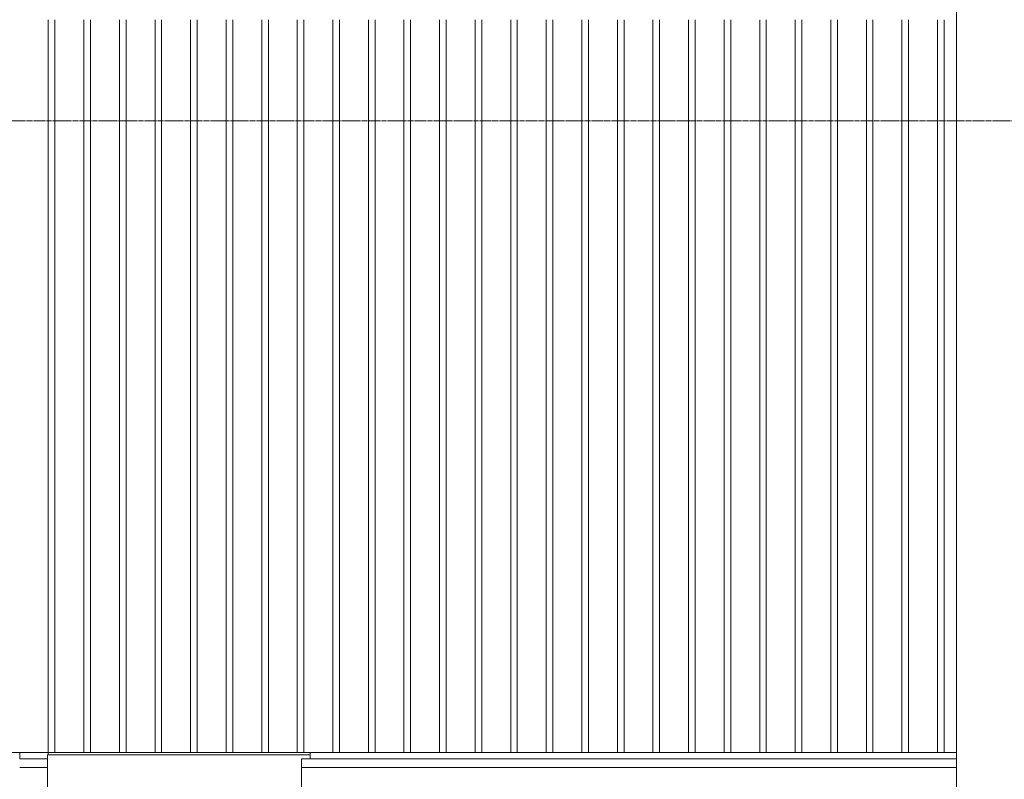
# Model space of a CAD drawing. Extents: x 0 to 92550, y 0 to 59400.
# Tile 6 of 105: x 12377 to 14325, y 14197 to 15700. Entities that reach past the tile are written whole.
import ezdxf
from ezdxf.xclip import XClip

# ---------------------------------------------------------------- set-up
doc = ezdxf.new("R2010")
doc.units = 0
doc.header["$MEASUREMENT"] = 0
doc.header["$XCLIPFRAME"] = 0
doc.linetypes.add('Streep-streepje', pattern=[1300, 1000, -100, 100, -100])
for name, color, linetype in [('ZZ 21 Buitenwand spouwblad baksteen', 7, 'Continuous'), ('ZZ 41 Buitenwandafwerking gevelhout', 7, 'Continuous'), ('ZZ 52 Hemelwaterafvoeren', 7, 'Continuous')]:
    doc.layers.add(name, color=color, linetype=linetype)

# ---------------------------------------------------------------- blocks, each defined once
blk = doc.blocks.new('*X106')
at = {"layer": 'ZZ 41 Buitenwandafwerking gevelhout', "color": 7, "linetype": 'Continuous', "lineweight": 5, "ltscale": 0.01}
for p, q in [((12433.5, 15700), (12433.5, 15600)), ((12433.5, 15700), (12433.5, 15600)), ((12446.6, 15700), (12446.6, 15600)), ((12503.9, 15700), (12503.9, 15600)), ((12503.9, 15700), (12503.9, 15600)), ((12517, 15700), (12517, 15600)), ((12574.3, 15700), (12574.3, 15600)), ((12574.3, 15700), (12574.3, 15600)), ((12587.4, 15700), (12587.4, 15600)), ((12644.7, 15700), (12644.7, 15600)), ((12644.7, 15700), (12644.7, 15600)), ((12657.8, 15700), (12657.8, 15600)), ((12715.1, 15700), (12715.1, 15600)), ((12715.1, 15700), (12715.1, 15600)), ((12728.2, 15700), (12728.2, 15600)), ((12785.5, 15700), (12785.5, 15600)), ((12785.5, 15700), (12785.5, 15600)), ((12798.6, 15700), (12798.6, 15600)), ((12855.9, 15700), (12855.9, 15600)), ((12855.9, 15700), (12855.9, 15600)), ((12869, 15700), (12869, 15600)), ((12926.2, 15700), (12926.2, 15600)), ((12926.2, 15700), (12926.2, 15600)), ((12939.3, 15700), (12939.3, 15600)), ((12996.6, 15700), (12996.6, 15600)), ((12996.6, 15700), (12996.6, 15600)), ((13009.7, 15700), (13009.7, 15600)), ((13067, 15700), (13067, 15600)), ((13067, 15700), (13067, 15600)), ((13080.1, 15700), (13080.1, 15600)), ((13137.4, 15700), (13137.4, 15600)), ((13137.4, 15700), (13137.4, 15600)), ((13150.5, 15700), (13150.5, 15600)), ((13207.8, 15700), (13207.8, 15600)), ((13207.8, 15700), (13207.8, 15600)), ((13220.9, 15700), (13220.9, 15600)), ((13278.2, 15700), (13278.2, 15600)), ((13278.2, 15700), (13278.2, 15600)), ((13291.3, 15700), (13291.3, 15600)), ((13348.6, 15700), (13348.6, 15600)), ((13348.6, 15700), (13348.6, 15600)), ((13361.7, 15700), (13361.7, 15600)), ((13419, 15700), (13419, 15600)), ((13419, 15700), (13419, 15600)), ((13432.1, 15700), (13432.1, 15600)), ((13489.4, 15700), (13489.4, 15600)), ((13489.4, 15700), (13489.4, 15600)), ((13502.5, 15700), (13502.5, 15600)), ((13559.8, 15700), (13559.8, 15600)), ((13559.8, 15700), (13559.8, 15600)), ((13572.9, 15700), (13572.9, 15600)), ((13630.2, 15700), (13630.2, 15600)), ((13630.2, 15700), (13630.2, 15600)), ((13643.3, 15700), (13643.3, 15600)), ((13700.6, 15700), (13700.6, 15600)), ((13700.6, 15700), (13700.6, 15600)), ((13713.7, 15700), (13713.7, 15600)), ((13771, 15700), (13771, 15600)), ((13771, 15700), (13771, 15600)), ((13784.1, 15700), (13784.1, 15600)), ((13841.4, 15700), (13841.4, 15600)), ((13841.4, 15700), (13841.4, 15600)), ((13854.5, 15700), (13854.5, 15600)), ((13911.8, 15700), (13911.8, 15600)), ((13911.8, 15700), (13911.8, 15600)), ((13924.9, 15700), (13924.9, 15600)), ((13982.1, 15700), (13982.1, 15600)), ((13982.1, 15700), (13982.1, 15600)), ((13995.2, 15700), (13995.2, 15600)), ((14052.5, 15700), (14052.5, 15600)), ((14052.5, 15700), (14052.5, 15600)), ((14065.6, 15700), (14065.6, 15600)), ((14122.9, 15700), (14122.9, 15600)), ((14122.9, 15700), (14122.9, 15600)), ((14136, 15700), (14136, 15600)), ((14193.3, 15700), (14193.3, 15600)), ((14193.3, 15700), (14193.3, 15600)), ((14206.4, 15700), (14206.4, 15600)), ((12433.5, 15600), (12433.5, 15500)), ((12433.5, 15600), (12433.5, 15500)), ((12446.6, 15600), (12446.6, 15500)), ((12503.9, 15600), (12503.9, 15500)), ((12503.9, 15600), (12503.9, 15500)), ((12517, 15600), (12517, 15500)), ((12574.3, 15600), (12574.3, 15500)), ((12574.3, 15600), (12574.3, 15500)), ((12587.4, 15600), (12587.4, 15500)), ((12644.7, 15600), (12644.7, 15500)), ((12644.7, 15600), (12644.7, 15500)), ((12657.8, 15600), (12657.8, 15500)), ((12715.1, 15600), (12715.1, 15500)), ((12715.1, 15600), (12715.1, 15500)), ((12728.2, 15600), (12728.2, 15500)), ((12785.5, 15600), (12785.5, 15500)), ((12785.5, 15600), (12785.5, 15500)), ((12798.6, 15600), (12798.6, 15500)), ((12855.9, 15600), (12855.9, 15500)), ((12855.9, 15600), (12855.9, 15500)), ((12869, 15600), (12869, 15500)), ((12926.2, 15600), (12926.2, 15500)), ((12926.2, 15600), (12926.2, 15500)), ((12939.3, 15600), (12939.3, 15500)), ((12996.6, 15600), (12996.6, 15500)), ((12996.6, 15600), (12996.6, 15500)), ((13009.7, 15600), (13009.7, 15500)), ((13067, 15600), (13067, 15500)), ((13067, 15600), (13067, 15500)), ((13080.1, 15600), (13080.1, 15500)), ((13137.4, 15600), (13137.4, 15500)), ((13137.4, 15600), (13137.4, 15500)), ((13150.5, 15600), (13150.5, 15500)), ((13207.8, 15600), (13207.8, 15500)), ((13207.8, 15600), (13207.8, 15500)), ((13220.9, 15600), (13220.9, 15500)), ((13278.2, 15600), (13278.2, 15500)), ((13278.2, 15600), (13278.2, 15500)), ((13291.3, 15600), (13291.3, 15500)), ((13348.6, 15600), (13348.6, 15500)), ((13348.6, 15600), (13348.6, 15500)), ((13361.7, 15600), (13361.7, 15500)), ((13419, 15600), (13419, 15500)), ((13419, 15600), (13419, 15500)), ((13432.1, 15600), (13432.1, 15500)), ((13489.4, 15600), (13489.4, 15500)), ((13489.4, 15600), (13489.4, 15500)), ((13502.5, 15600), (13502.5, 15500)), ((13559.8, 15600), (13559.8, 15500)), ((13559.8, 15600), (13559.8, 15500)), ((13572.9, 15600), (13572.9, 15500)), ((13630.2, 15600), (13630.2, 15500)), ((13630.2, 15600), (13630.2, 15500)), ((13643.3, 15600), (13643.3, 15500)), ((13700.6, 15600), (13700.6, 15500)), ((13700.6, 15600), (13700.6, 15500)), ((13713.7, 15600), (13713.7, 15500)), ((13771, 15600), (13771, 15500)), ((13771, 15600), (13771, 15500)), ((13784.1, 15600), (13784.1, 15500)), ((13841.4, 15600), (13841.4, 15500)), ((13841.4, 15600), (13841.4, 15500)), ((13854.5, 15600), (13854.5, 15500)), ((13911.8, 15600), (13911.8, 15500)), ((13911.8, 15600), (13911.8, 15500)), ((13924.9, 15600), (13924.9, 15500)), ((13982.1, 15600), (13982.1, 15500)), ((13982.1, 15600), (13982.1, 15500)), ((13995.2, 15600), (13995.2, 15500)), ((14052.5, 15600), (14052.5, 15500)), ((14052.5, 15600), (14052.5, 15500)), ((14065.6, 15600), (14065.6, 15500)), ((14122.9, 15600), (14122.9, 15500)), ((14122.9, 15600), (14122.9, 15500)), ((14136, 15600), (14136, 15500)), ((14193.3, 15600), (14193.3, 15500)), ((14193.3, 15600), (14193.3, 15500)), ((14206.4, 15600), (14206.4, 15500))]:
    blk.add_line(p, q, dxfattribs=at)
blk = doc.blocks.new('*X131')
at = {"layer": 'ZZ 41 Buitenwandafwerking gevelhout', "color": 7, "linetype": 'Continuous', "lineweight": 5, "ltscale": 0.01}
for p, q in [((12433.5, 15500), (12433.5, 15400)), ((12433.5, 15500), (12433.5, 15400)), ((12446.6, 15500), (12446.6, 15400)), ((12503.9, 15500), (12503.9, 15400)), ((12503.9, 15500), (12503.9, 15400)), ((12517, 15500), (12517, 15400)), ((12574.3, 15500), (12574.3, 15400)), ((12574.3, 15500), (12574.3, 15400)), ((12587.4, 15500), (12587.4, 15400)), ((12644.7, 15500), (12644.7, 15400)), ((12644.7, 15500), (12644.7, 15400)), ((12657.8, 15500), (12657.8, 15400)), ((12715.1, 15500), (12715.1, 15400)), ((12715.1, 15500), (12715.1, 15400)), ((12728.2, 15500), (12728.2, 15400)), ((12785.5, 15500), (12785.5, 15400)), ((12785.5, 15500), (12785.5, 15400)), ((12798.6, 15500), (12798.6, 15400)), ((12855.9, 15500), (12855.9, 15400)), ((12855.9, 15500), (12855.9, 15400)), ((12869, 15500), (12869, 15400)), ((12926.2, 15500), (12926.2, 15400)), ((12926.2, 15500), (12926.2, 15400)), ((12939.3, 15500), (12939.3, 15400)), ((12996.6, 15500), (12996.6, 15400)), ((12996.6, 15500), (12996.6, 15400)), ((13009.7, 15500), (13009.7, 15400)), ((13067, 15500), (13067, 15400)), ((13067, 15500), (13067, 15400)), ((13080.1, 15500), (13080.1, 15400)), ((13137.4, 15500), (13137.4, 15400)), ((13137.4, 15500), (13137.4, 15400)), ((13150.5, 15500), (13150.5, 15400)), ((13207.8, 15500), (13207.8, 15400)), ((13207.8, 15500), (13207.8, 15400)), ((13220.9, 15500), (13220.9, 15400)), ((13278.2, 15500), (13278.2, 15400)), ((13278.2, 15500), (13278.2, 15400)), ((13291.3, 15500), (13291.3, 15400)), ((13348.6, 15500), (13348.6, 15400)), ((13348.6, 15500), (13348.6, 15400)), ((13361.7, 15500), (13361.7, 15400)), ((13419, 15500), (13419, 15400)), ((13419, 15500), (13419, 15400)), ((13432.1, 15500), (13432.1, 15400)), ((13489.4, 15500), (13489.4, 15400)), ((13489.4, 15500), (13489.4, 15400)), ((13502.5, 15500), (13502.5, 15400)), ((13559.8, 15500), (13559.8, 15400)), ((13559.8, 15500), (13559.8, 15400)), ((13572.9, 15500), (13572.9, 15400)), ((13630.2, 15500), (13630.2, 15400)), ((13630.2, 15500), (13630.2, 15400)), ((13643.3, 15500), (13643.3, 15400)), ((13700.6, 15500), (13700.6, 15400)), ((13700.6, 15500), (13700.6, 15400)), ((13713.7, 15500), (13713.7, 15400)), ((13771, 15500), (13771, 15400)), ((13771, 15500), (13771, 15400)), ((13784.1, 15500), (13784.1, 15400)), ((13841.4, 15500), (13841.4, 15400)), ((13841.4, 15500), (13841.4, 15400)), ((13854.5, 15500), (13854.5, 15400)), ((13911.8, 15500), (13911.8, 15400)), ((13911.8, 15500), (13911.8, 15400)), ((13924.9, 15500), (13924.9, 15400)), ((13982.1, 15500), (13982.1, 15400)), ((13982.1, 15500), (13982.1, 15400)), ((13995.2, 15500), (13995.2, 15400)), ((14052.5, 15500), (14052.5, 15400)), ((14052.5, 15500), (14052.5, 15400)), ((14065.6, 15500), (14065.6, 15400)), ((14122.9, 15500), (14122.9, 15400)), ((14122.9, 15500), (14122.9, 15400)), ((14136, 15500), (14136, 15400)), ((14193.3, 15500), (14193.3, 15400)), ((14193.3, 15500), (14193.3, 15400)), ((14206.4, 15500), (14206.4, 15400)), ((12433.5, 15400), (12433.5, 15300)), ((12433.5, 15400), (12433.5, 15300)), ((12446.6, 15400), (12446.6, 15300)), ((12503.9, 15400), (12503.9, 15300)), ((12503.9, 15400), (12503.9, 15300)), ((12517, 15400), (12517, 15300)), ((12574.3, 15400), (12574.3, 15300)), ((12574.3, 15400), (12574.3, 15300)), ((12587.4, 15400), (12587.4, 15300)), ((12644.7, 15400), (12644.7, 15300)), ((12644.7, 15400), (12644.7, 15300)), ((12657.8, 15400), (12657.8, 15300)), ((12715.1, 15400), (12715.1, 15300)), ((12715.1, 15400), (12715.1, 15300)), ((12728.2, 15400), (12728.2, 15300)), ((12785.5, 15400), (12785.5, 15300)), ((12785.5, 15400), (12785.5, 15300)), ((12798.6, 15400), (12798.6, 15300)), ((12855.9, 15400), (12855.9, 15300)), ((12855.9, 15400), (12855.9, 15300)), ((12869, 15400), (12869, 15300)), ((12926.2, 15400), (12926.2, 15300)), ((12926.2, 15400), (12926.2, 15300)), ((12939.3, 15400), (12939.3, 15300)), ((12996.6, 15400), (12996.6, 15300)), ((12996.6, 15400), (12996.6, 15300)), ((13009.7, 15400), (13009.7, 15300)), ((13067, 15400), (13067, 15300)), ((13067, 15400), (13067, 15300)), ((13080.1, 15400), (13080.1, 15300)), ((13137.4, 15400), (13137.4, 15300)), ((13137.4, 15400), (13137.4, 15300)), ((13150.5, 15400), (13150.5, 15300)), ((13207.8, 15400), (13207.8, 15300)), ((13207.8, 15400), (13207.8, 15300)), ((13220.9, 15400), (13220.9, 15300)), ((13278.2, 15400), (13278.2, 15300)), ((13278.2, 15400), (13278.2, 15300)), ((13291.3, 15400), (13291.3, 15300)), ((13348.6, 15400), (13348.6, 15300)), ((13348.6, 15400), (13348.6, 15300)), ((13361.7, 15400), (13361.7, 15300)), ((13419, 15400), (13419, 15300)), ((13419, 15400), (13419, 15300)), ((13432.1, 15400), (13432.1, 15300)), ((13489.4, 15400), (13489.4, 15300)), ((13489.4, 15400), (13489.4, 15300)), ((13502.5, 15400), (13502.5, 15300)), ((13559.8, 15400), (13559.8, 15300)), ((13559.8, 15400), (13559.8, 15300)), ((13572.9, 15400), (13572.9, 15300)), ((13630.2, 15400), (13630.2, 15300)), ((13630.2, 15400), (13630.2, 15300)), ((13643.3, 15400), (13643.3, 15300)), ((13700.6, 15400), (13700.6, 15300)), ((13700.6, 15400), (13700.6, 15300)), ((13713.7, 15400), (13713.7, 15300)), ((13771, 15400), (13771, 15300)), ((13771, 15400), (13771, 15300)), ((13784.1, 15400), (13784.1, 15300)), ((13841.4, 15400), (13841.4, 15300)), ((13841.4, 15400), (13841.4, 15300)), ((13854.5, 15400), (13854.5, 15300)), ((13911.8, 15400), (13911.8, 15300)), ((13911.8, 15400), (13911.8, 15300)), ((13924.9, 15400), (13924.9, 15300)), ((13982.1, 15400), (13982.1, 15300)), ((13982.1, 15400), (13982.1, 15300)), ((13995.2, 15400), (13995.2, 15300)), ((14052.5, 15400), (14052.5, 15300)), ((14052.5, 15400), (14052.5, 15300)), ((14065.6, 15400), (14065.6, 15300)), ((14122.9, 15400), (14122.9, 15300)), ((14122.9, 15400), (14122.9, 15300)), ((14136, 15400), (14136, 15300)), ((14193.3, 15400), (14193.3, 15300)), ((14193.3, 15400), (14193.3, 15300)), ((14206.4, 15400), (14206.4, 15300)), ((12433.5, 15300), (12433.5, 15200)), ((12433.5, 15300), (12433.5, 15200)), ((12446.6, 15300), (12446.6, 15200)), ((12503.9, 15300), (12503.9, 15200)), ((12503.9, 15300), (12503.9, 15200)), ((12517, 15300), (12517, 15200)), ((12574.3, 15300), (12574.3, 15200)), ((12574.3, 15300), (12574.3, 15200)), ((12587.4, 15300), (12587.4, 15200)), ((12644.7, 15300), (12644.7, 15200)), ((12644.7, 15300), (12644.7, 15200)), ((12657.8, 15300), (12657.8, 15200)), ((12715.1, 15300), (12715.1, 15200)), ((12715.1, 15300), (12715.1, 15200)), ((12728.2, 15300), (12728.2, 15200)), ((12785.5, 15300), (12785.5, 15200)), ((12785.5, 15300), (12785.5, 15200)), ((12798.6, 15300), (12798.6, 15200)), ((12855.9, 15300), (12855.9, 15200)), ((12855.9, 15300), (12855.9, 15200)), ((12869, 15300), (12869, 15200)), ((12926.2, 15300), (12926.2, 15200)), ((12926.2, 15300), (12926.2, 15200)), ((12939.3, 15300), (12939.3, 15200)), ((12996.6, 15300), (12996.6, 15200)), ((12996.6, 15300), (12996.6, 15200)), ((13009.7, 15300), (13009.7, 15200)), ((13067, 15300), (13067, 15200)), ((13067, 15300), (13067, 15200)), ((13080.1, 15300), (13080.1, 15200)), ((13137.4, 15300), (13137.4, 15200)), ((13137.4, 15300), (13137.4, 15200)), ((13150.5, 15300), (13150.5, 15200)), ((13207.8, 15300), (13207.8, 15200)), ((13207.8, 15300), (13207.8, 15200)), ((13220.9, 15300), (13220.9, 15200)), ((13278.2, 15300), (13278.2, 15200)), ((13278.2, 15300), (13278.2, 15200)), ((13291.3, 15300), (13291.3, 15200)), ((13348.6, 15300), (13348.6, 15200)), ((13348.6, 15300), (13348.6, 15200)), ((13361.7, 15300), (13361.7, 15200)), ((13419, 15300), (13419, 15200)), ((13419, 15300), (13419, 15200)), ((13432.1, 15300), (13432.1, 15200)), ((13489.4, 15300), (13489.4, 15200)), ((13489.4, 15300), (13489.4, 15200)), ((13502.5, 15300), (13502.5, 15200)), ((13559.8, 15300), (13559.8, 15200)), ((13559.8, 15300), (13559.8, 15200)), ((13572.9, 15300), (13572.9, 15200)), ((13630.2, 15300), (13630.2, 15200)), ((13630.2, 15300), (13630.2, 15200)), ((13643.3, 15300), (13643.3, 15200)), ((13700.6, 15300), (13700.6, 15200)), ((13700.6, 15300), (13700.6, 15200)), ((13713.7, 15300), (13713.7, 15200)), ((13771, 15300), (13771, 15200)), ((13771, 15300), (13771, 15200)), ((13784.1, 15300), (13784.1, 15200)), ((13841.4, 15300), (13841.4, 15200)), ((13841.4, 15300), (13841.4, 15200)), ((13854.5, 15300), (13854.5, 15200)), ((13911.8, 15300), (13911.8, 15200)), ((13911.8, 15300), (13911.8, 15200)), ((13924.9, 15300), (13924.9, 15200)), ((13982.1, 15300), (13982.1, 15200)), ((13982.1, 15300), (13982.1, 15200)), ((13995.2, 15300), (13995.2, 15200)), ((14052.5, 15300), (14052.5, 15200)), ((14052.5, 15300), (14052.5, 15200)), ((14065.6, 15300), (14065.6, 15200)), ((14122.9, 15300), (14122.9, 15200)), ((14122.9, 15300), (14122.9, 15200)), ((14136, 15300), (14136, 15200)), ((14193.3, 15300), (14193.3, 15200)), ((14193.3, 15300), (14193.3, 15200)), ((14206.4, 15300), (14206.4, 15200)), ((12433.5, 15200), (12433.5, 15100)), ((12433.5, 15200), (12433.5, 15100)), ((12446.6, 15200), (12446.6, 15100)), ((12503.9, 15200), (12503.9, 15100)), ((12503.9, 15200), (12503.9, 15100)), ((12517, 15200), (12517, 15100)), ((12574.3, 15200), (12574.3, 15100)), ((12574.3, 15200), (12574.3, 15100)), ((12587.4, 15200), (12587.4, 15100)), ((12644.7, 15200), (12644.7, 15100)), ((12644.7, 15200), (12644.7, 15100)), ((12657.8, 15200), (12657.8, 15100)), ((12715.1, 15200), (12715.1, 15100)), ((12715.1, 15200), (12715.1, 15100)), ((12728.2, 15200), (12728.2, 15100)), ((12785.5, 15200), (12785.5, 15100)), ((12785.5, 15200), (12785.5, 15100)), ((12798.6, 15200), (12798.6, 15100)), ((12855.9, 15200), (12855.9, 15100)), ((12855.9, 15200), (12855.9, 15100)), ((12869, 15200), (12869, 15100)), ((12926.2, 15200), (12926.2, 15100)), ((12926.2, 15200), (12926.2, 15100)), ((12939.3, 15200), (12939.3, 15100)), ((12996.6, 15200), (12996.6, 15100)), ((12996.6, 15200), (12996.6, 15100)), ((13009.7, 15200), (13009.7, 15100)), ((13067, 15200), (13067, 15100)), ((13067, 15200), (13067, 15100)), ((13080.1, 15200), (13080.1, 15100)), ((13137.4, 15200), (13137.4, 15100)), ((13137.4, 15200), (13137.4, 15100)), ((13150.5, 15200), (13150.5, 15100)), ((13207.8, 15200), (13207.8, 15100)), ((13207.8, 15200), (13207.8, 15100)), ((13220.9, 15200), (13220.9, 15100)), ((13278.2, 15200), (13278.2, 15100)), ((13278.2, 15200), (13278.2, 15100)), ((13291.3, 15200), (13291.3, 15100)), ((13348.6, 15200), (13348.6, 15100)), ((13348.6, 15200), (13348.6, 15100)), ((13361.7, 15200), (13361.7, 15100)), ((13419, 15200), (13419, 15100)), ((13419, 15200), (13419, 15100)), ((13432.1, 15200), (13432.1, 15100)), ((13489.4, 15200), (13489.4, 15100)), ((13489.4, 15200), (13489.4, 15100)), ((13502.5, 15200), (13502.5, 15100)), ((13559.8, 15200), (13559.8, 15100)), ((13559.8, 15200), (13559.8, 15100)), ((13572.9, 15200), (13572.9, 15100)), ((13630.2, 15200), (13630.2, 15100)), ((13630.2, 15200), (13630.2, 15100)), ((13643.3, 15200), (13643.3, 15100)), ((13700.6, 15200), (13700.6, 15100)), ((13700.6, 15200), (13700.6, 15100)), ((13713.7, 15200), (13713.7, 15100)), ((13771, 15200), (13771, 15100)), ((13771, 15200), (13771, 15100)), ((13784.1, 15200), (13784.1, 15100)), ((13841.4, 15200), (13841.4, 15100)), ((13841.4, 15200), (13841.4, 15100)), ((13854.5, 15200), (13854.5, 15100)), ((13911.8, 15200), (13911.8, 15100)), ((13911.8, 15200), (13911.8, 15100)), ((13924.9, 15200), (13924.9, 15100)), ((13982.1, 15200), (13982.1, 15100)), ((13982.1, 15200), (13982.1, 15100)), ((13995.2, 15200), (13995.2, 15100)), ((14052.5, 15200), (14052.5, 15100)), ((14052.5, 15200), (14052.5, 15100)), ((14065.6, 15200), (14065.6, 15100)), ((14122.9, 15200), (14122.9, 15100)), ((14122.9, 15200), (14122.9, 15100)), ((14136, 15200), (14136, 15100)), ((14193.3, 15200), (14193.3, 15100)), ((14193.3, 15200), (14193.3, 15100)), ((14206.4, 15200), (14206.4, 15100)), ((12433.5, 15100), (12433.5, 15000)), ((12433.5, 15100), (12433.5, 15000)), ((12446.6, 15100), (12446.6, 15000)), ((12503.9, 15100), (12503.9, 15000)), ((12503.9, 15100), (12503.9, 15000)), ((12517, 15100), (12517, 15000)), ((12574.3, 15100), (12574.3, 15000)), ((12574.3, 15100), (12574.3, 15000)), ((12587.4, 15100), (12587.4, 15000)), ((12644.7, 15100), (12644.7, 15000)), ((12644.7, 15100), (12644.7, 15000)), ((12657.8, 15100), (12657.8, 15000)), ((12715.1, 15100), (12715.1, 15000)), ((12715.1, 15100), (12715.1, 15000)), ((12728.2, 15100), (12728.2, 15000)), ((12785.5, 15100), (12785.5, 15000)), ((12785.5, 15100), (12785.5, 15000)), ((12798.6, 15100), (12798.6, 15000)), ((12855.9, 15100), (12855.9, 15000)), ((12855.9, 15100), (12855.9, 15000)), ((12869, 15100), (12869, 15000)), ((12926.2, 15100), (12926.2, 15000)), ((12926.2, 15100), (12926.2, 15000)), ((12939.3, 15100), (12939.3, 15000)), ((12996.6, 15100), (12996.6, 15000)), ((12996.6, 15100), (12996.6, 15000)), ((13009.7, 15100), (13009.7, 15000)), ((13067, 15100), (13067, 15000)), ((13067, 15100), (13067, 15000)), ((13080.1, 15100), (13080.1, 15000)), ((13137.4, 15100), (13137.4, 15000)), ((13137.4, 15100), (13137.4, 15000)), ((13150.5, 15100), (13150.5, 15000)), ((13207.8, 15100), (13207.8, 15000)), ((13207.8, 15100), (13207.8, 15000)), ((13220.9, 15100), (13220.9, 15000)), ((13278.2, 15100), (13278.2, 15000)), ((13278.2, 15100), (13278.2, 15000)), ((13291.3, 15100), (13291.3, 15000)), ((13348.6, 15100), (13348.6, 15000)), ((13348.6, 15100), (13348.6, 15000)), ((13361.7, 15100), (13361.7, 15000)), ((13419, 15100), (13419, 15000)), ((13419, 15100), (13419, 15000)), ((13432.1, 15100), (13432.1, 15000)), ((13489.4, 15100), (13489.4, 15000)), ((13489.4, 15100), (13489.4, 15000)), ((13502.5, 15100), (13502.5, 15000)), ((13559.8, 15100), (13559.8, 15000)), ((13559.8, 15100), (13559.8, 15000)), ((13572.9, 15100), (13572.9, 15000)), ((13630.2, 15100), (13630.2, 15000)), ((13630.2, 15100), (13630.2, 15000)), ((13643.3, 15100), (13643.3, 15000)), ((13700.6, 15100), (13700.6, 15000)), ((13700.6, 15100), (13700.6, 15000)), ((13713.7, 15100), (13713.7, 15000)), ((13771, 15100), (13771, 15000)), ((13771, 15100), (13771, 15000)), ((13784.1, 15100), (13784.1, 15000)), ((13841.4, 15100), (13841.4, 15000)), ((13841.4, 15100), (13841.4, 15000)), ((13854.5, 15100), (13854.5, 15000)), ((13911.8, 15100), (13911.8, 15000)), ((13911.8, 15100), (13911.8, 15000)), ((13924.9, 15100), (13924.9, 15000)), ((13982.1, 15100), (13982.1, 15000)), ((13982.1, 15100), (13982.1, 15000)), ((13995.2, 15100), (13995.2, 15000)), ((14052.5, 15100), (14052.5, 15000)), ((14052.5, 15100), (14052.5, 15000)), ((14065.6, 15100), (14065.6, 15000)), ((14122.9, 15100), (14122.9, 15000)), ((14122.9, 15100), (14122.9, 15000)), ((14136, 15100), (14136, 15000)), ((14193.3, 15100), (14193.3, 15000)), ((14193.3, 15100), (14193.3, 15000)), ((14206.4, 15100), (14206.4, 15000)), ((12433.5, 15000), (12433.5, 14900)), ((12433.5, 15000), (12433.5, 14900)), ((12446.6, 15000), (12446.6, 14900)), ((12503.9, 15000), (12503.9, 14900)), ((12503.9, 15000), (12503.9, 14900)), ((12517, 15000), (12517, 14900)), ((12574.3, 15000), (12574.3, 14900)), ((12574.3, 15000), (12574.3, 14900)), ((12587.4, 15000), (12587.4, 14900)), ((12644.7, 15000), (12644.7, 14900)), ((12644.7, 15000), (12644.7, 14900)), ((12657.8, 15000), (12657.8, 14900)), ((12715.1, 15000), (12715.1, 14900)), ((12715.1, 15000), (12715.1, 14900)), ((12728.2, 15000), (12728.2, 14900)), ((12785.5, 15000), (12785.5, 14900)), ((12785.5, 15000), (12785.5, 14900)), ((12798.6, 15000), (12798.6, 14900)), ((12855.9, 15000), (12855.9, 14900)), ((12855.9, 15000), (12855.9, 14900)), ((12869, 15000), (12869, 14900)), ((12926.2, 15000), (12926.2, 14900)), ((12926.2, 15000), (12926.2, 14900)), ((12939.3, 15000), (12939.3, 14900)), ((12996.6, 15000), (12996.6, 14900)), ((12996.6, 15000), (12996.6, 14900)), ((13009.7, 15000), (13009.7, 14900)), ((13067, 15000), (13067, 14900)), ((13067, 15000), (13067, 14900)), ((13080.1, 15000), (13080.1, 14900)), ((13137.4, 15000), (13137.4, 14900)), ((13137.4, 15000), (13137.4, 14900)), ((13150.5, 15000), (13150.5, 14900)), ((13207.8, 15000), (13207.8, 14900)), ((13207.8, 15000), (13207.8, 14900)), ((13220.9, 15000), (13220.9, 14900)), ((13278.2, 15000), (13278.2, 14900)), ((13278.2, 15000), (13278.2, 14900)), ((13291.3, 15000), (13291.3, 14900)), ((13348.6, 15000), (13348.6, 14900)), ((13348.6, 15000), (13348.6, 14900)), ((13361.7, 15000), (13361.7, 14900)), ((13419, 15000), (13419, 14900)), ((13419, 15000), (13419, 14900)), ((13432.1, 15000), (13432.1, 14900)), ((13489.4, 15000), (13489.4, 14900)), ((13489.4, 15000), (13489.4, 14900)), ((13502.5, 15000), (13502.5, 14900)), ((13559.8, 15000), (13559.8, 14900)), ((13559.8, 15000), (13559.8, 14900)), ((13572.9, 15000), (13572.9, 14900)), ((13630.2, 15000), (13630.2, 14900)), ((13630.2, 15000), (13630.2, 14900)), ((13643.3, 15000), (13643.3, 14900)), ((13700.6, 15000), (13700.6, 14900)), ((13700.6, 15000), (13700.6, 14900)), ((13713.7, 15000), (13713.7, 14900)), ((13771, 15000), (13771, 14900)), ((13771, 15000), (13771, 14900)), ((13784.1, 15000), (13784.1, 14900)), ((13841.4, 15000), (13841.4, 14900)), ((13841.4, 15000), (13841.4, 14900)), ((13854.5, 15000), (13854.5, 14900)), ((13911.8, 15000), (13911.8, 14900)), ((13911.8, 15000), (13911.8, 14900)), ((13924.9, 15000), (13924.9, 14900)), ((13982.1, 15000), (13982.1, 14900)), ((13982.1, 15000), (13982.1, 14900)), ((13995.2, 15000), (13995.2, 14900)), ((14052.5, 15000), (14052.5, 14900)), ((14052.5, 15000), (14052.5, 14900)), ((14065.6, 15000), (14065.6, 14900)), ((14122.9, 15000), (14122.9, 14900)), ((14122.9, 15000), (14122.9, 14900)), ((14136, 15000), (14136, 14900)), ((14193.3, 15000), (14193.3, 14900)), ((14193.3, 15000), (14193.3, 14900)), ((14206.4, 15000), (14206.4, 14900)), ((12433.5, 14900), (12433.5, 14800)), ((12433.5, 14900), (12433.5, 14800)), ((12446.6, 14900), (12446.6, 14800)), ((12503.9, 14900), (12503.9, 14800)), ((12503.9, 14900), (12503.9, 14800)), ((12517, 14900), (12517, 14800)), ((12574.3, 14900), (12574.3, 14800)), ((12574.3, 14900), (12574.3, 14800)), ((12587.4, 14900), (12587.4, 14800)), ((12644.7, 14900), (12644.7, 14800)), ((12644.7, 14900), (12644.7, 14800)), ((12657.8, 14900), (12657.8, 14800)), ((12715.1, 14900), (12715.1, 14800)), ((12715.1, 14900), (12715.1, 14800)), ((12728.2, 14900), (12728.2, 14800)), ((12785.5, 14900), (12785.5, 14800)), ((12785.5, 14900), (12785.5, 14800)), ((12798.6, 14900), (12798.6, 14800)), ((12855.9, 14900), (12855.9, 14800)), ((12855.9, 14900), (12855.9, 14800)), ((12869, 14900), (12869, 14800)), ((12926.2, 14900), (12926.2, 14800)), ((12926.2, 14900), (12926.2, 14800)), ((12939.3, 14900), (12939.3, 14800)), ((12996.6, 14900), (12996.6, 14800)), ((12996.6, 14900), (12996.6, 14800)), ((13009.7, 14900), (13009.7, 14800)), ((13067, 14900), (13067, 14800)), ((13067, 14900), (13067, 14800)), ((13080.1, 14900), (13080.1, 14800)), ((13137.4, 14900), (13137.4, 14800)), ((13137.4, 14900), (13137.4, 14800)), ((13150.5, 14900), (13150.5, 14800)), ((13207.8, 14900), (13207.8, 14800)), ((13207.8, 14900), (13207.8, 14800)), ((13220.9, 14900), (13220.9, 14800)), ((13278.2, 14900), (13278.2, 14800)), ((13278.2, 14900), (13278.2, 14800)), ((13291.3, 14900), (13291.3, 14800)), ((13348.6, 14900), (13348.6, 14800)), ((13348.6, 14900), (13348.6, 14800)), ((13361.7, 14900), (13361.7, 14800)), ((13419, 14900), (13419, 14800)), ((13419, 14900), (13419, 14800)), ((13432.1, 14900), (13432.1, 14800)), ((13489.4, 14900), (13489.4, 14800)), ((13489.4, 14900), (13489.4, 14800)), ((13502.5, 14900), (13502.5, 14800)), ((13559.8, 14900), (13559.8, 14800)), ((13559.8, 14900), (13559.8, 14800)), ((13572.9, 14900), (13572.9, 14800)), ((13630.2, 14900), (13630.2, 14800)), ((13630.2, 14900), (13630.2, 14800)), ((13643.3, 14900), (13643.3, 14800)), ((13700.6, 14900), (13700.6, 14800)), ((13700.6, 14900), (13700.6, 14800)), ((13713.7, 14900), (13713.7, 14800)), ((13771, 14900), (13771, 14800)), ((13771, 14900), (13771, 14800)), ((13784.1, 14900), (13784.1, 14800)), ((13841.4, 14900), (13841.4, 14800)), ((13841.4, 14900), (13841.4, 14800)), ((13854.5, 14900), (13854.5, 14800)), ((13911.8, 14900), (13911.8, 14800)), ((13911.8, 14900), (13911.8, 14800)), ((13924.9, 14900), (13924.9, 14800)), ((13982.1, 14900), (13982.1, 14800)), ((13982.1, 14900), (13982.1, 14800)), ((13995.2, 14900), (13995.2, 14800)), ((14052.5, 14900), (14052.5, 14800)), ((14052.5, 14900), (14052.5, 14800)), ((14065.6, 14900), (14065.6, 14800)), ((14122.9, 14900), (14122.9, 14800)), ((14122.9, 14900), (14122.9, 14800)), ((14136, 14900), (14136, 14800)), ((14193.3, 14900), (14193.3, 14800)), ((14193.3, 14900), (14193.3, 14800)), ((14206.4, 14900), (14206.4, 14800)), ((12433.5, 14800), (12433.5, 14700)), ((12433.5, 14800), (12433.5, 14700)), ((12446.6, 14800), (12446.6, 14700)), ((12503.9, 14800), (12503.9, 14700)), ((12503.9, 14800), (12503.9, 14700)), ((12517, 14800), (12517, 14700)), ((12574.3, 14800), (12574.3, 14700)), ((12574.3, 14800), (12574.3, 14700)), ((12587.4, 14800), (12587.4, 14700)), ((12644.7, 14800), (12644.7, 14700)), ((12644.7, 14800), (12644.7, 14700)), ((12657.8, 14800), (12657.8, 14700)), ((12715.1, 14800), (12715.1, 14700)), ((12715.1, 14800), (12715.1, 14700)), ((12728.2, 14800), (12728.2, 14700)), ((12785.5, 14800), (12785.5, 14700)), ((12785.5, 14800), (12785.5, 14700)), ((12798.6, 14800), (12798.6, 14700)), ((12855.9, 14800), (12855.9, 14700)), ((12855.9, 14800), (12855.9, 14700)), ((12869, 14800), (12869, 14700)), ((12926.2, 14800), (12926.2, 14700)), ((12926.2, 14800), (12926.2, 14700)), ((12939.3, 14800), (12939.3, 14700)), ((12996.6, 14800), (12996.6, 14700)), ((12996.6, 14800), (12996.6, 14700)), ((13009.7, 14800), (13009.7, 14700)), ((13067, 14800), (13067, 14700)), ((13067, 14800), (13067, 14700)), ((13080.1, 14800), (13080.1, 14700)), ((13137.4, 14800), (13137.4, 14700)), ((13137.4, 14800), (13137.4, 14700)), ((13150.5, 14800), (13150.5, 14700)), ((13207.8, 14800), (13207.8, 14700)), ((13207.8, 14800), (13207.8, 14700)), ((13220.9, 14800), (13220.9, 14700)), ((13278.2, 14800), (13278.2, 14700)), ((13278.2, 14800), (13278.2, 14700)), ((13291.3, 14800), (13291.3, 14700)), ((13348.6, 14800), (13348.6, 14700)), ((13348.6, 14800), (13348.6, 14700)), ((13361.7, 14800), (13361.7, 14700)), ((13419, 14800), (13419, 14700)), ((13419, 14800), (13419, 14700)), ((13432.1, 14800), (13432.1, 14700)), ((13489.4, 14800), (13489.4, 14700)), ((13489.4, 14800), (13489.4, 14700)), ((13502.5, 14800), (13502.5, 14700)), ((13559.8, 14800), (13559.8, 14700)), ((13559.8, 14800), (13559.8, 14700)), ((13572.9, 14800), (13572.9, 14700)), ((13630.2, 14800), (13630.2, 14700)), ((13630.2, 14800), (13630.2, 14700)), ((13643.3, 14800), (13643.3, 14700)), ((13700.6, 14800), (13700.6, 14700)), ((13700.6, 14800), (13700.6, 14700)), ((13713.7, 14800), (13713.7, 14700)), ((13771, 14800), (13771, 14700)), ((13771, 14800), (13771, 14700)), ((13784.1, 14800), (13784.1, 14700)), ((13841.4, 14800), (13841.4, 14700)), ((13841.4, 14800), (13841.4, 14700)), ((13854.5, 14800), (13854.5, 14700)), ((13911.8, 14800), (13911.8, 14700)), ((13911.8, 14800), (13911.8, 14700)), ((13924.9, 14800), (13924.9, 14700)), ((13982.1, 14800), (13982.1, 14700)), ((13982.1, 14800), (13982.1, 14700)), ((13995.2, 14800), (13995.2, 14700)), ((14052.5, 14800), (14052.5, 14700)), ((14052.5, 14800), (14052.5, 14700)), ((14065.6, 14800), (14065.6, 14700)), ((14122.9, 14800), (14122.9, 14700)), ((14122.9, 14800), (14122.9, 14700)), ((14136, 14800), (14136, 14700)), ((14193.3, 14800), (14193.3, 14700)), ((14193.3, 14800), (14193.3, 14700)), ((14206.4, 14800), (14206.4, 14700)), ((12433.5, 14700), (12433.5, 14600)), ((12433.5, 14700), (12433.5, 14600)), ((12446.6, 14700), (12446.6, 14600)), ((12503.9, 14700), (12503.9, 14600)), ((12503.9, 14700), (12503.9, 14600)), ((12517, 14700), (12517, 14600)), ((12574.3, 14700), (12574.3, 14600)), ((12574.3, 14700), (12574.3, 14600)), ((12587.4, 14700), (12587.4, 14600)), ((12644.7, 14700), (12644.7, 14600)), ((12644.7, 14700), (12644.7, 14600)), ((12657.8, 14700), (12657.8, 14600)), ((12715.1, 14700), (12715.1, 14600)), ((12715.1, 14700), (12715.1, 14600)), ((12728.2, 14700), (12728.2, 14600)), ((12785.5, 14700), (12785.5, 14600)), ((12785.5, 14700), (12785.5, 14600)), ((12798.6, 14700), (12798.6, 14600)), ((12855.9, 14700), (12855.9, 14600)), ((12855.9, 14700), (12855.9, 14600)), ((12869, 14700), (12869, 14600)), ((12926.2, 14700), (12926.2, 14600)), ((12926.2, 14700), (12926.2, 14600)), ((12939.3, 14700), (12939.3, 14600)), ((12996.6, 14700), (12996.6, 14600)), ((12996.6, 14700), (12996.6, 14600)), ((13009.7, 14700), (13009.7, 14600)), ((13067, 14700), (13067, 14600)), ((13067, 14700), (13067, 14600)), ((13080.1, 14700), (13080.1, 14600)), ((13137.4, 14700), (13137.4, 14600)), ((13137.4, 14700), (13137.4, 14600)), ((13150.5, 14700), (13150.5, 14600)), ((13207.8, 14700), (13207.8, 14600)), ((13207.8, 14700), (13207.8, 14600)), ((13220.9, 14700), (13220.9, 14600)), ((13278.2, 14700), (13278.2, 14600)), ((13278.2, 14700), (13278.2, 14600)), ((13291.3, 14700), (13291.3, 14600)), ((13348.6, 14700), (13348.6, 14600)), ((13348.6, 14700), (13348.6, 14600)), ((13361.7, 14700), (13361.7, 14600)), ((13419, 14700), (13419, 14600)), ((13419, 14700), (13419, 14600)), ((13432.1, 14700), (13432.1, 14600)), ((13489.4, 14700), (13489.4, 14600)), ((13489.4, 14700), (13489.4, 14600)), ((13502.5, 14700), (13502.5, 14600)), ((13559.8, 14700), (13559.8, 14600)), ((13559.8, 14700), (13559.8, 14600)), ((13572.9, 14700), (13572.9, 14600)), ((13630.2, 14700), (13630.2, 14600)), ((13630.2, 14700), (13630.2, 14600)), ((13643.3, 14700), (13643.3, 14600)), ((13700.6, 14700), (13700.6, 14600)), ((13700.6, 14700), (13700.6, 14600)), ((13713.7, 14700), (13713.7, 14600)), ((13771, 14700), (13771, 14600)), ((13771, 14700), (13771, 14600)), ((13784.1, 14700), (13784.1, 14600)), ((13841.4, 14700), (13841.4, 14600)), ((13841.4, 14700), (13841.4, 14600)), ((13854.5, 14700), (13854.5, 14600)), ((13911.8, 14700), (13911.8, 14600)), ((13911.8, 14700), (13911.8, 14600)), ((13924.9, 14700), (13924.9, 14600)), ((13982.1, 14700), (13982.1, 14600)), ((13982.1, 14700), (13982.1, 14600)), ((13995.2, 14700), (13995.2, 14600)), ((14052.5, 14700), (14052.5, 14600)), ((14052.5, 14700), (14052.5, 14600)), ((14065.6, 14700), (14065.6, 14600)), ((14122.9, 14700), (14122.9, 14600)), ((14122.9, 14700), (14122.9, 14600)), ((14136, 14700), (14136, 14600)), ((14193.3, 14700), (14193.3, 14600)), ((14193.3, 14700), (14193.3, 14600)), ((14206.4, 14700), (14206.4, 14600)), ((12433.5, 14600), (12433.5, 14500)), ((12433.5, 14600), (12433.5, 14500)), ((12446.6, 14600), (12446.6, 14500)), ((12503.9, 14600), (12503.9, 14500)), ((12503.9, 14600), (12503.9, 14500)), ((12517, 14600), (12517, 14500)), ((12574.3, 14600), (12574.3, 14500)), ((12574.3, 14600), (12574.3, 14500)), ((12587.4, 14600), (12587.4, 14500)), ((12644.7, 14600), (12644.7, 14500)), ((12644.7, 14600), (12644.7, 14500)), ((12657.8, 14600), (12657.8, 14500)), ((12715.1, 14600), (12715.1, 14500)), ((12715.1, 14600), (12715.1, 14500)), ((12728.2, 14600), (12728.2, 14500)), ((12785.5, 14600), (12785.5, 14500)), ((12785.5, 14600), (12785.5, 14500)), ((12798.6, 14600), (12798.6, 14500)), ((12855.9, 14600), (12855.9, 14500)), ((12855.9, 14600), (12855.9, 14500)), ((12869, 14600), (12869, 14500)), ((12926.2, 14600), (12926.2, 14500)), ((12926.2, 14600), (12926.2, 14500)), ((12939.3, 14600), (12939.3, 14500)), ((12996.6, 14600), (12996.6, 14500)), ((12996.6, 14600), (12996.6, 14500)), ((13009.7, 14600), (13009.7, 14500)), ((13067, 14600), (13067, 14500)), ((13067, 14600), (13067, 14500)), ((13080.1, 14600), (13080.1, 14500)), ((13137.4, 14600), (13137.4, 14500)), ((13137.4, 14600), (13137.4, 14500)), ((13150.5, 14600), (13150.5, 14500)), ((13207.8, 14600), (13207.8, 14500)), ((13207.8, 14600), (13207.8, 14500)), ((13220.9, 14600), (13220.9, 14500)), ((13278.2, 14600), (13278.2, 14500)), ((13278.2, 14600), (13278.2, 14500)), ((13291.3, 14600), (13291.3, 14500)), ((13348.6, 14600), (13348.6, 14500)), ((13348.6, 14600), (13348.6, 14500)), ((13361.7, 14600), (13361.7, 14500)), ((13419, 14600), (13419, 14500)), ((13419, 14600), (13419, 14500)), ((13432.1, 14600), (13432.1, 14500)), ((13489.4, 14600), (13489.4, 14500)), ((13489.4, 14600), (13489.4, 14500)), ((13502.5, 14600), (13502.5, 14500)), ((13559.8, 14600), (13559.8, 14500)), ((13559.8, 14600), (13559.8, 14500)), ((13572.9, 14600), (13572.9, 14500)), ((13630.2, 14600), (13630.2, 14500)), ((13630.2, 14600), (13630.2, 14500)), ((13643.3, 14600), (13643.3, 14500)), ((13700.6, 14600), (13700.6, 14500)), ((13700.6, 14600), (13700.6, 14500)), ((13713.7, 14600), (13713.7, 14500)), ((13771, 14600), (13771, 14500)), ((13771, 14600), (13771, 14500)), ((13784.1, 14600), (13784.1, 14500)), ((13841.4, 14600), (13841.4, 14500)), ((13841.4, 14600), (13841.4, 14500)), ((13854.5, 14600), (13854.5, 14500)), ((13911.8, 14600), (13911.8, 14500)), ((13911.8, 14600), (13911.8, 14500)), ((13924.9, 14600), (13924.9, 14500)), ((13982.1, 14600), (13982.1, 14500)), ((13982.1, 14600), (13982.1, 14500)), ((13995.2, 14600), (13995.2, 14500)), ((14052.5, 14600), (14052.5, 14500)), ((14052.5, 14600), (14052.5, 14500)), ((14065.6, 14600), (14065.6, 14500)), ((14122.9, 14600), (14122.9, 14500)), ((14122.9, 14600), (14122.9, 14500)), ((14136, 14600), (14136, 14500)), ((14193.3, 14600), (14193.3, 14500)), ((14193.3, 14600), (14193.3, 14500)), ((14206.4, 14600), (14206.4, 14500)), ((12433.5, 14500), (12433.5, 14400)), ((12433.5, 14500), (12433.5, 14400)), ((12446.6, 14500), (12446.6, 14400)), ((12503.9, 14500), (12503.9, 14400)), ((12503.9, 14500), (12503.9, 14400)), ((12517, 14500), (12517, 14400)), ((12574.3, 14500), (12574.3, 14400)), ((12574.3, 14500), (12574.3, 14400)), ((12587.4, 14500), (12587.4, 14400)), ((12644.7, 14500), (12644.7, 14400)), ((12644.7, 14500), (12644.7, 14400)), ((12657.8, 14500), (12657.8, 14400)), ((12715.1, 14500), (12715.1, 14400)), ((12715.1, 14500), (12715.1, 14400)), ((12728.2, 14500), (12728.2, 14400)), ((12785.5, 14500), (12785.5, 14400)), ((12785.5, 14500), (12785.5, 14400)), ((12798.6, 14500), (12798.6, 14400)), ((12855.9, 14500), (12855.9, 14400)), ((12855.9, 14500), (12855.9, 14400)), ((12869, 14500), (12869, 14400)), ((12926.2, 14500), (12926.2, 14400)), ((12926.2, 14500), (12926.2, 14400)), ((12939.3, 14500), (12939.3, 14400)), ((12996.6, 14500), (12996.6, 14400)), ((12996.6, 14500), (12996.6, 14400)), ((13009.7, 14500), (13009.7, 14400)), ((13067, 14500), (13067, 14400)), ((13067, 14500), (13067, 14400)), ((13080.1, 14500), (13080.1, 14400)), ((13137.4, 14500), (13137.4, 14400)), ((13137.4, 14500), (13137.4, 14400)), ((13150.5, 14500), (13150.5, 14400)), ((13207.8, 14500), (13207.8, 14400)), ((13207.8, 14500), (13207.8, 14400)), ((13220.9, 14500), (13220.9, 14400)), ((13278.2, 14500), (13278.2, 14400)), ((13278.2, 14500), (13278.2, 14400)), ((13291.3, 14500), (13291.3, 14400)), ((13348.6, 14500), (13348.6, 14400)), ((13348.6, 14500), (13348.6, 14400)), ((13361.7, 14500), (13361.7, 14400)), ((13419, 14500), (13419, 14400)), ((13419, 14500), (13419, 14400)), ((13432.1, 14500), (13432.1, 14400)), ((13489.4, 14500), (13489.4, 14400)), ((13489.4, 14500), (13489.4, 14400)), ((13502.5, 14500), (13502.5, 14400)), ((13559.8, 14500), (13559.8, 14400)), ((13559.8, 14500), (13559.8, 14400)), ((13572.9, 14500), (13572.9, 14400)), ((13630.2, 14500), (13630.2, 14400)), ((13630.2, 14500), (13630.2, 14400)), ((13643.3, 14500), (13643.3, 14400)), ((13700.6, 14500), (13700.6, 14400)), ((13700.6, 14500), (13700.6, 14400)), ((13713.7, 14500), (13713.7, 14400)), ((13771, 14500), (13771, 14400)), ((13771, 14500), (13771, 14400)), ((13784.1, 14500), (13784.1, 14400)), ((13841.4, 14500), (13841.4, 14400)), ((13841.4, 14500), (13841.4, 14400)), ((13854.5, 14500), (13854.5, 14400)), ((13911.8, 14500), (13911.8, 14400)), ((13911.8, 14500), (13911.8, 14400)), ((13924.9, 14500), (13924.9, 14400)), ((13982.1, 14500), (13982.1, 14400)), ((13982.1, 14500), (13982.1, 14400)), ((13995.2, 14500), (13995.2, 14400)), ((14052.5, 14500), (14052.5, 14400)), ((14052.5, 14500), (14052.5, 14400)), ((14065.6, 14500), (14065.6, 14400)), ((14122.9, 14500), (14122.9, 14400)), ((14122.9, 14500), (14122.9, 14400)), ((14136, 14500), (14136, 14400)), ((14193.3, 14500), (14193.3, 14400)), ((14193.3, 14500), (14193.3, 14400)), ((14206.4, 14500), (14206.4, 14400)), ((12433.5, 14400), (12433.5, 14300)), ((12433.5, 14400), (12433.5, 14300)), ((12446.6, 14400), (12446.6, 14300)), ((12503.9, 14400), (12503.9, 14300)), ((12503.9, 14400), (12503.9, 14300)), ((12517, 14400), (12517, 14300)), ((12574.3, 14400), (12574.3, 14300)), ((12574.3, 14400), (12574.3, 14300)), ((12587.4, 14400), (12587.4, 14300)), ((12644.7, 14400), (12644.7, 14300)), ((12644.7, 14400), (12644.7, 14300)), ((12657.8, 14400), (12657.8, 14300)), ((12715.1, 14400), (12715.1, 14300)), ((12715.1, 14400), (12715.1, 14300)), ((12728.2, 14400), (12728.2, 14300)), ((12785.5, 14400), (12785.5, 14300)), ((12785.5, 14400), (12785.5, 14300)), ((12798.6, 14400), (12798.6, 14300)), ((12855.9, 14400), (12855.9, 14300)), ((12855.9, 14400), (12855.9, 14300)), ((12869, 14400), (12869, 14300)), ((12926.2, 14400), (12926.2, 14300)), ((12926.2, 14400), (12926.2, 14300)), ((12939.3, 14400), (12939.3, 14300)), ((12996.6, 14400), (12996.6, 14300)), ((12996.6, 14400), (12996.6, 14300)), ((13009.7, 14400), (13009.7, 14300)), ((13067, 14400), (13067, 14300)), ((13067, 14400), (13067, 14300)), ((13080.1, 14400), (13080.1, 14300)), ((13137.4, 14400), (13137.4, 14300)), ((13137.4, 14400), (13137.4, 14300)), ((13150.5, 14400), (13150.5, 14300)), ((13207.8, 14400), (13207.8, 14300)), ((13207.8, 14400), (13207.8, 14300)), ((13220.9, 14400), (13220.9, 14300)), ((13278.2, 14400), (13278.2, 14300)), ((13278.2, 14400), (13278.2, 14300)), ((13291.3, 14400), (13291.3, 14300)), ((13348.6, 14400), (13348.6, 14300)), ((13348.6, 14400), (13348.6, 14300)), ((13361.7, 14400), (13361.7, 14300)), ((13419, 14400), (13419, 14300)), ((13419, 14400), (13419, 14300)), ((13432.1, 14400), (13432.1, 14300)), ((13489.4, 14400), (13489.4, 14300)), ((13489.4, 14400), (13489.4, 14300)), ((13502.5, 14400), (13502.5, 14300)), ((13559.8, 14400), (13559.8, 14300)), ((13559.8, 14400), (13559.8, 14300)), ((13572.9, 14400), (13572.9, 14300)), ((13630.2, 14400), (13630.2, 14300)), ((13630.2, 14400), (13630.2, 14300)), ((13643.3, 14400), (13643.3, 14300)), ((13700.6, 14400), (13700.6, 14300)), ((13700.6, 14400), (13700.6, 14300)), ((13713.7, 14400), (13713.7, 14300)), ((13771, 14400), (13771, 14300)), ((13771, 14400), (13771, 14300)), ((13784.1, 14400), (13784.1, 14300)), ((13841.4, 14400), (13841.4, 14300)), ((13841.4, 14400), (13841.4, 14300)), ((13854.5, 14400), (13854.5, 14300)), ((13911.8, 14400), (13911.8, 14300)), ((13911.8, 14400), (13911.8, 14300)), ((13924.9, 14400), (13924.9, 14300)), ((13982.1, 14400), (13982.1, 14300)), ((13982.1, 14400), (13982.1, 14300)), ((13995.2, 14400), (13995.2, 14300)), ((14052.5, 14400), (14052.5, 14300)), ((14052.5, 14400), (14052.5, 14300)), ((14065.6, 14400), (14065.6, 14300)), ((14122.9, 14400), (14122.9, 14300)), ((14122.9, 14400), (14122.9, 14300)), ((14136, 14400), (14136, 14300)), ((14193.3, 14400), (14193.3, 14300)), ((14193.3, 14400), (14193.3, 14300)), ((14206.4, 14400), (14206.4, 14300)), ((12433.5, 14300), (12433.5, 14250)), ((12433.5, 14300), (12433.5, 14250)), ((12446.6, 14300), (12446.6, 14250)), ((12503.9, 14300), (12503.9, 14250)), ((12503.9, 14300), (12503.9, 14250)), ((12517, 14300), (12517, 14250)), ((12574.3, 14300), (12574.3, 14250)), ((12574.3, 14300), (12574.3, 14250)), ((12587.4, 14300), (12587.4, 14250)), ((12644.7, 14300), (12644.7, 14250)), ((12644.7, 14300), (12644.7, 14250)), ((12657.8, 14300), (12657.8, 14250)), ((12715.1, 14300), (12715.1, 14250)), ((12715.1, 14300), (12715.1, 14250)), ((12728.2, 14300), (12728.2, 14250)), ((12785.5, 14300), (12785.5, 14250)), ((12785.5, 14300), (12785.5, 14250)), ((12798.6, 14300), (12798.6, 14250)), ((12855.9, 14300), (12855.9, 14250)), ((12855.9, 14300), (12855.9, 14250)), ((12869, 14300), (12869, 14250)), ((12926.2, 14300), (12926.2, 14250)), ((12926.2, 14300), (12926.2, 14250)), ((12939.3, 14300), (12939.3, 14250)), ((12996.6, 14300), (12996.6, 14250)), ((12996.6, 14300), (12996.6, 14250)), ((13009.7, 14300), (13009.7, 14250)), ((13067, 14300), (13067, 14250)), ((13067, 14300), (13067, 14250)), ((13080.1, 14300), (13080.1, 14250)), ((13137.4, 14300), (13137.4, 14250)), ((13137.4, 14300), (13137.4, 14250)), ((13150.5, 14300), (13150.5, 14250)), ((13207.8, 14300), (13207.8, 14250)), ((13207.8, 14300), (13207.8, 14250)), ((13220.9, 14300), (13220.9, 14250)), ((13278.2, 14300), (13278.2, 14250)), ((13278.2, 14300), (13278.2, 14250)), ((13291.3, 14300), (13291.3, 14250)), ((13348.6, 14300), (13348.6, 14250)), ((13348.6, 14300), (13348.6, 14250)), ((13361.7, 14300), (13361.7, 14250)), ((13419, 14300), (13419, 14250)), ((13419, 14300), (13419, 14250)), ((13432.1, 14300), (13432.1, 14250)), ((13489.4, 14300), (13489.4, 14250)), ((13489.4, 14300), (13489.4, 14250)), ((13502.5, 14300), (13502.5, 14250)), ((13559.8, 14300), (13559.8, 14250)), ((13559.8, 14300), (13559.8, 14250)), ((13572.9, 14300), (13572.9, 14250)), ((13630.2, 14300), (13630.2, 14250)), ((13630.2, 14300), (13630.2, 14250)), ((13643.3, 14300), (13643.3, 14250)), ((13700.6, 14300), (13700.6, 14250)), ((13700.6, 14300), (13700.6, 14250)), ((13713.7, 14300), (13713.7, 14250)), ((13771, 14300), (13771, 14250)), ((13771, 14300), (13771, 14250)), ((13784.1, 14300), (13784.1, 14250)), ((13841.4, 14300), (13841.4, 14250)), ((13841.4, 14300), (13841.4, 14250)), ((13854.5, 14300), (13854.5, 14250)), ((13911.8, 14300), (13911.8, 14250)), ((13911.8, 14300), (13911.8, 14250)), ((13924.9, 14300), (13924.9, 14250)), ((13982.1, 14300), (13982.1, 14250)), ((13982.1, 14300), (13982.1, 14250)), ((13995.2, 14300), (13995.2, 14250)), ((14052.5, 14300), (14052.5, 14250)), ((14052.5, 14300), (14052.5, 14250)), ((14065.6, 14300), (14065.6, 14250)), ((14122.9, 14300), (14122.9, 14250)), ((14122.9, 14300), (14122.9, 14250)), ((14136, 14300), (14136, 14250)), ((14193.3, 14300), (14193.3, 14250)), ((14193.3, 14300), (14193.3, 14250)), ((14206.4, 14300), (14206.4, 14250))]:
    blk.add_line(p, q, dxfattribs=at)
blk = doc.blocks.new('Drawing_2_2', base_point=(5738.9, 11700))
at = {"layer": 'ZZ 21 Buitenwand spouwblad baksteen', "linetype": 'Continuous', "lineweight": 0, "true_color": 0x000000}
h = blk.add_hatch(dxfattribs=at)
h.set_pattern_fill('920_Lijnen_horz__63_0002', color=18, style=0, pattern_type=2)
h.set_pattern_definition([(180, (-5659.52, 11700), (0, 63), [])])
h.paths.add_polyline_path([(12376.8, 14250), (12376.8, 14237.5), (12431.7, 14237.5), (12431.7, 14245), (12433, 14245), (12433, 14250)])
h = blk.add_hatch(dxfattribs=at)
h.set_pattern_fill('920_Lijnen_horz__63_0002', color=18, style=0, pattern_type=2)
h.set_pattern_definition([(0, (23722.41, 11700), (0, 63), [])])
h.paths.add_polyline_path([(12951.6, 14237.5), (14230.7, 14237.5), (14230.7, 14250), (12951.6, 14250)])
h = blk.add_hatch(dxfattribs=at)
h.set_pattern_fill('920_Lijnen_horz__63_0002', color=18, style=0, pattern_type=2)
h.set_pattern_definition([(180, (-5648.61, 11700), (0, 63), [])])
h.paths.add_polyline_path([(12376.8, 14237.5), (12376.8, 11600), (12443.9, 11600), (12443.9, 11683), (12431.7, 11683), (12431.7, 14237.5)])
h = blk.add_hatch(dxfattribs=at)
h.set_pattern_fill('920_Lijnen_horz__63_0002', color=18, style=0, pattern_type=2)
h.set_pattern_definition([(0, (23705.65, 11700), (0, 63), [])])
h.paths.add_polyline_path([(14230.7, 14237.5), (12934.8, 14237.5), (12934.8, 11600), (14230.7, 11600)])
at = {"layer": 'ZZ 21 Buitenwand spouwblad baksteen', "color": 7, "linetype": 'Continuous', "lineweight": 5, "ltscale": 0.01}
for p, q in [((12376.8, 14250), (12376.8, 14237.5)), ((12431.7, 14177), (12431.7, 14245)), ((12431.7, 14245), (12951.6, 14245)), ((12433, 14250), (12433, 14245)), ((12951.6, 14250), (12951.6, 14237.5)), ((12376.8, 14237.5), (12431.7, 14237.5)), ((14230.7, 14237.5), (12934.8, 14237.5)), ((12934.8, 14237.5), (12934.8, 11600))]:
    blk.add_line(p, q, dxfattribs=at)
at = {"layer": 'ZZ 41 Buitenwandafwerking gevelhout', "color": 7, "linetype": 'Streep-streepje', "lineweight": 15, "ltscale": 0.01}
blk.add_line((7788.9, 15500), (62238.9, 15500), dxfattribs=at)
at = {"layer": 'ZZ 41 Buitenwandafwerking gevelhout', "color": 7, "linetype": 'Continuous', "lineweight": 5, "ltscale": 0.01}
blk.add_line((10080.1, 14250), (14230.7, 14250), dxfattribs=at)
at = {"layer": 'ZZ 52 Hemelwaterafvoeren', "color": 7, "linetype": 'Continuous', "lineweight": 5, "ltscale": 0.01}
blk.add_line((14230.7, 19863.7), (14230.7, 11600), dxfattribs=at)
at = {"layer": 'ZZ 41 Buitenwandafwerking gevelhout', "color": 7, "linetype": 'Continuous', "lineweight": 25, "ltscale": 0.01}
for name in ['*X106', '*X131']:
    blk.add_blockref(name, (0, 0), dxfattribs=at)

msp = doc.modelspace()

# ---------------------------------------------------------------- block references
at = {"color": 7, "linetype": 'Continuous', "lineweight": 25, "ltscale": 0.01}
ref = msp.add_blockref('Drawing_2_2', (5738.9, 11700), dxfattribs=at)
XClip(ref).set_block_clipping_path([(7788.8666666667, 8700), (63337.9746950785, 24700)])

doc.saveas('drawing.dxf')
